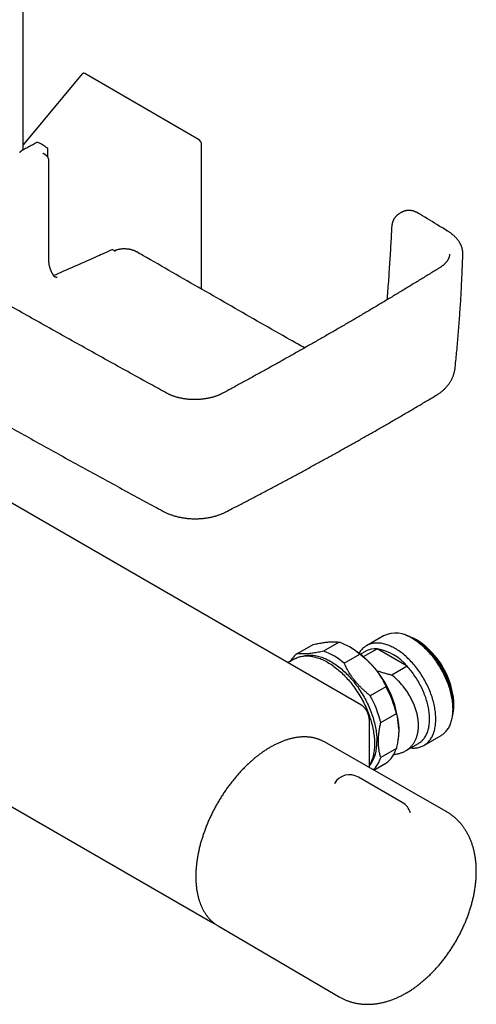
# Model space of a CAD drawing. Header units: millimetres. Extents: x 8 to 806, y 12 to 1720.
# Tile 2 of 131: x 701 to 804, y 82 to 304. Entities that reach past the tile are written whole.
import ezdxf

# ---------------------------------------------------------------- set-up
doc = ezdxf.new("R2010")
doc.units = ezdxf.units.MM

msp = doc.modelspace()

# ---------------------------------------------------------------- linework, layer by layer
at = {"color": 7, "linetype": 'Continuous', "lineweight": 30}
for p, q in [((701.33, 274.59), (701.33, 481.34)), ((714.72, 291.83), (701.33, 275.8)), ((741.03, 277), (715.29, 291.86)), ((706.51, 273.41), (705.9, 273.82)), ((705.9, 273.82), (705.9, 273.81)), ((706.95, 272.97), (706.97, 274.68)), ((741.71, 243.17), (741.71, 275.77)), ((707.19, 249.44), (707.2, 272.16)), ((787.9, 260.88), (787.89, 260.87)), ((721.92, 251.89), (721.91, 251.9)), ((722.19, 251.7), (721.92, 251.89)), ((727.04, 251.58), (727.04, 251.58)), ((797.79, 251.09), (797.79, 251.1)), ((795.55, 248), (795.54, 248)), ((708.51, 245.85), (708.51, 245.86)), ((708.61, 245.93), (708.6, 245.93)), ((708.61, 245.93), (708.64, 245.93)), ((777.75, 149.26), (641.99, 227.63)), ((733.8, 219.68), (733.79, 219.69)), ((746.47, 219.65), (746.46, 219.65)), ((607.95, 178.7), (743.72, 100.33)), ((782.89, 164.88), (779, 162.63)), ((763.39, 160.86), (766.92, 162.9)), ((772.8, 163.43), (769.27, 161.38)), ((790.09, 163.83), (789.39, 164.24)), ((790.45, 163.87), (790.31, 163.95)), ((773.99, 158.66), (777.53, 160.7)), ((775.87, 161.95), (775.17, 162.35)), ((778.79, 161.36), (777.68, 160.72)), ((778.37, 160.16), (781.4, 161.91)), ((788.18, 157.99), (781.4, 161.91)), ((762.72, 159.63), (761.25, 158.78)), ((788.18, 157.99), (784.75, 156.01)), ((783.41, 153.38), (779.87, 151.34)), ((777.75, 149.26), (777.75, 149.26)), ((798.58, 148.31), (798.58, 149.13)), ((798.79, 149.25), (798.79, 149.42)), ((782.24, 145.25), (785.77, 147.29)), ((779.7, 135.07), (779.7, 145.19)), ((786.3, 143.68), (786.3, 143.88)), ((792, 140.12), (795.88, 142.36)), ((769.48, 140.89), (769.31, 140.99)), ((797.03, 125.19), (769.48, 140.89)), ((787.85, 138.88), (790.79, 140.58)), ((785.77, 139.45), (782.24, 137.41)), ((780.68, 134.51), (783.41, 136.09)), ((771.77, 131.54), (771.77, 131.53)), ((787.1, 127.22), (777.2, 132.94)), ((745.3, 99.43), (745.48, 99.32)), ((745.48, 99.32), (772.86, 83.32))]:
    msp.add_line(p, q, dxfattribs=at)
at = {"color": 7, "linetype": 'Continuous', "lineweight": 30, "flags": 128}
for points in [[(785.5, 161.99), (785.23, 162.14), (784.96, 162.28), (784.69, 162.41), (784.43, 162.54), (784.16, 162.65), (783.9, 162.75), (783.64, 162.84), (783.38, 162.93), (783.12, 163), (782.86, 163.07), (782.6, 163.12), (782.35, 163.17), (782.1, 163.2), (781.85, 163.22), (781.61, 163.24), (781.37, 163.24), (781.13, 163.24), (780.9, 163.22), (780.67, 163.2), (780.44, 163.16), (780.22, 163.12), (780.01, 163.06), (779.79, 162.99), (779.59, 162.92), (779.38, 162.83), (779.19, 162.74), (779, 162.63), (778.81, 162.52), (778.63, 162.4), (778.45, 162.26), (778.29, 162.12), (778.12, 161.97), (777.97, 161.81), (777.82, 161.64), (777.67, 161.47), (777.53, 161.28), (777.4, 161.08), (777.34, 160.98)], [(795.88, 142.36), (795.88, 142.36), (796.07, 142.48), (796.25, 142.6), (796.43, 142.73), (796.6, 142.87), (796.76, 143.03), (796.91, 143.19), (797.06, 143.35), (797.21, 143.53), (797.35, 143.72), (797.48, 143.91), (797.6, 144.11), (797.72, 144.33), (797.83, 144.54), (797.93, 144.77), (798.02, 145), (798.11, 145.24), (798.19, 145.49), (798.26, 145.75), (798.33, 146.01), (798.39, 146.28), (798.44, 146.55), (798.48, 146.83), (798.51, 147.12), (798.54, 147.41), (798.56, 147.71), (798.57, 148.01), (798.58, 148.31), (798.57, 148.63), (798.56, 148.94), (798.54, 149.26), (798.51, 149.58), (798.48, 149.91), (798.44, 150.24), (798.39, 150.57), (798.33, 150.91), (798.26, 151.24), (798.19, 151.58), (798.11, 151.92), (798.02, 152.27), (797.93, 152.61), (797.83, 152.95), (797.72, 153.3), (797.6, 153.64), (797.48, 153.99), (797.35, 154.33), (797.21, 154.68), (797.06, 155.02), (796.91, 155.36), (796.76, 155.7), (796.6, 156.04), (796.43, 156.38), (796.25, 156.71), (796.07, 157.05), (795.88, 157.37), (795.69, 157.7), (795.5, 158.02), (795.29, 158.34), (795.09, 158.66), (794.87, 158.97), (794.66, 159.27), (794.44, 159.57), (794.21, 159.87), (793.98, 160.16), (793.75, 160.45), (793.51, 160.73), (793.27, 161), (793.03, 161.27), (792.78, 161.53), (792.53, 161.78), (792.28, 162.03), (792.02, 162.27), (791.76, 162.5), (791.5, 162.73), (791.24, 162.94), (790.98, 163.15), (790.72, 163.36), (790.45, 163.55), (790.19, 163.73), (789.92, 163.91), (789.65, 164.08), (789.38, 164.24)], [(798.47, 146.79), (798.52, 146.98), (798.58, 147.23), (798.64, 147.49), (798.68, 147.76), (798.72, 148.03), (798.75, 148.31), (798.77, 148.6), (798.78, 148.89), (798.79, 149.18), (798.79, 149.48), (798.78, 149.78), (798.76, 150.09), (798.73, 150.4), (798.7, 150.71), (798.66, 151.03), (798.61, 151.35), (798.56, 151.67), (798.49, 152), (798.42, 152.32), (798.34, 152.65), (798.26, 152.98), (798.16, 153.31), (798.06, 153.65), (797.95, 153.98), (797.84, 154.31), (797.72, 154.64), (797.59, 154.97), (797.45, 155.31), (797.31, 155.64), (797.16, 155.96), (797.01, 156.29), (796.85, 156.62), (796.68, 156.94), (796.51, 157.26), (796.33, 157.58), (796.14, 157.89), (795.95, 158.2), (795.76, 158.51), (795.56, 158.81), (795.35, 159.11), (795.14, 159.41), (794.93, 159.69), (794.71, 159.98), (794.49, 160.26), (794.26, 160.53), (794.04, 160.8), (793.8, 161.06), (793.57, 161.31), (793.33, 161.56), (793.08, 161.8), (792.84, 162.04), (792.59, 162.27), (792.34, 162.49), (792.09, 162.7), (791.84, 162.9), (791.59, 163.1), (791.33, 163.28), (791.08, 163.46), (790.82, 163.64), (790.56, 163.8), (790.3, 163.95)], [(762.72, 159.63), (762.92, 159.74), (763.13, 159.84), (763.35, 159.94), (763.57, 160.02), (763.8, 160.09), (764.03, 160.16), (764.26, 160.21), (764.5, 160.25), (764.75, 160.29), (764.99, 160.31), (765.25, 160.33), (765.5, 160.33), (765.76, 160.32), (766.02, 160.31), (766.29, 160.28), (766.56, 160.25), (766.83, 160.2), (767.1, 160.14), (767.38, 160.08), (767.66, 160), (767.93, 159.91), (768.22, 159.82), (768.5, 159.71), (768.78, 159.6), (769.07, 159.48), (769.35, 159.34), (769.64, 159.2), (769.93, 159.05), (770.22, 158.88), (770.5, 158.71), (770.79, 158.54), (771.08, 158.35), (771.36, 158.15), (771.65, 157.95), (771.93, 157.73), (772.21, 157.51), (772.5, 157.28), (772.77, 157.05), (773.05, 156.8), (773.33, 156.55), (773.6, 156.29), (773.87, 156.02), (774.14, 155.75), (774.41, 155.47), (774.67, 155.18), (774.93, 154.89), (775.18, 154.59), (775.44, 154.29), (775.68, 153.97), (775.93, 153.66), (776.17, 153.34), (776.4, 153.01), (776.63, 152.68), (776.86, 152.35), (777.08, 152.01), (777.3, 151.66), (777.51, 151.32), (777.72, 150.97), (777.92, 150.61), (778.11, 150.26), (778.3, 149.9), (778.48, 149.54), (778.66, 149.17), (778.83, 148.81), (778.99, 148.44), (779.15, 148.07), (779.3, 147.7), (779.45, 147.33), (779.59, 146.96), (779.72, 146.59), (779.84, 146.22), (779.96, 145.85), (780.07, 145.48), (780.17, 145.11), (780.27, 144.75), (780.35, 144.38), (780.44, 144.01), (780.51, 143.65), (780.57, 143.29), (780.63, 142.93), (780.68, 142.58), (780.72, 142.22), (780.76, 141.87), (780.79, 141.53), (780.81, 141.19), (780.82, 140.85), (780.82, 140.51), (780.82, 140.18), (780.81, 139.86), (780.79, 139.54), (780.76, 139.23), (780.72, 138.92), (780.68, 138.61), (780.63, 138.32), (780.57, 138.02), (780.51, 137.74), (780.44, 137.46), (780.35, 137.19), (780.27, 136.92), (780.17, 136.67), (780.07, 136.42), (779.96, 136.17), (779.84, 135.94), (779.72, 135.71), (779.7, 135.68)], [(764.57, 160.27), (764.68, 160.3), (764.91, 160.36), (765.14, 160.41), (765.38, 160.45), (765.63, 160.48), (765.87, 160.5), (766.12, 160.51), (766.38, 160.51), (766.64, 160.5), (766.9, 160.48), (767.16, 160.45), (767.43, 160.41), (767.7, 160.36), (767.97, 160.3), (768.25, 160.23), (768.52, 160.15), (768.8, 160.06), (769.08, 159.96), (769.36, 159.85), (769.64, 159.74), (769.93, 159.61), (770.21, 159.47), (770.49, 159.33), (770.78, 159.17), (771.06, 159.01), (771.35, 158.83), (771.63, 158.65), (771.92, 158.46), (772.2, 158.26), (772.48, 158.05), (772.76, 157.84), (773.04, 157.61), (773.32, 157.38), (773.6, 157.14), (773.87, 156.89), (774.15, 156.64), (774.41, 156.38), (774.68, 156.11), (774.95, 155.83), (775.21, 155.55), (775.47, 155.26), (775.72, 154.97), (775.97, 154.67), (776.22, 154.36), (776.46, 154.05), (776.7, 153.73), (776.94, 153.41), (777.17, 153.09), (777.39, 152.75), (777.61, 152.42), (777.83, 152.08), (778.04, 151.74), (778.25, 151.39), (778.45, 151.04), (778.64, 150.69), (778.83, 150.33), (779.01, 149.98), (779.19, 149.62), (779.36, 149.25), (779.52, 148.89), (779.68, 148.52), (779.83, 148.16), (779.98, 147.79), (780.12, 147.42), (780.25, 147.06), (780.37, 146.69), (780.49, 146.32), (780.6, 145.95), (780.7, 145.59), (780.8, 145.22), (780.88, 144.86), (780.97, 144.5), (781.04, 144.14), (781.1, 143.78), (781.16, 143.42), (781.21, 143.07), (781.25, 142.72), (781.29, 142.37), (781.32, 142.03), (781.34, 141.69), (781.35, 141.36), (781.35, 141.02)], [(788.99, 139.54), (789.14, 139.53), (789.38, 139.51), (789.62, 139.51), (789.86, 139.51), (790.09, 139.53), (790.32, 139.56), (790.55, 139.59), (790.77, 139.64), (790.98, 139.69), (791.2, 139.76), (791.4, 139.83), (791.61, 139.92), (791.8, 140.01), (792, 140.12), (792.18, 140.23), (792.36, 140.36), (792.54, 140.49), (792.71, 140.63), (792.87, 140.78), (793.03, 140.94), (793.18, 141.11), (793.32, 141.29), (793.46, 141.47), (793.59, 141.67), (793.71, 141.87), (793.83, 142.08), (793.94, 142.3), (794.04, 142.53), (794.13, 142.76), (794.22, 143), (794.3, 143.25), (794.37, 143.5), (794.44, 143.76), (794.5, 144.03), (794.55, 144.31), (794.59, 144.59), (794.63, 144.87), (794.65, 145.16), (794.67, 145.46), (794.68, 145.76), (794.69, 146.07), (794.68, 146.38), (794.67, 146.7), (794.65, 147.01), (794.63, 147.34), (794.59, 147.66), (794.55, 147.99), (794.5, 148.33), (794.44, 148.66), (794.37, 149), (794.3, 149.34), (794.22, 149.68), (794.13, 150.02), (794.04, 150.36), (793.94, 150.71), (793.83, 151.05), (793.71, 151.4), (793.59, 151.74), (793.46, 152.09), (793.32, 152.43), (793.18, 152.78), (793.03, 153.12), (792.87, 153.46), (792.71, 153.8), (792.54, 154.13), (792.36, 154.47), (792.18, 154.8), (792, 155.13), (791.8, 155.46), (791.61, 155.78), (791.4, 156.1), (791.2, 156.41), (790.98, 156.72), (790.77, 157.03), (790.55, 157.33), (790.32, 157.62), (790.09, 157.92), (789.86, 158.2), (789.62, 158.48), (789.38, 158.75), (789.14, 159.02), (788.89, 159.28), (788.64, 159.54), (788.39, 159.78), (788.13, 160.02), (787.87, 160.26), (787.62, 160.48), (787.35, 160.7), (787.09, 160.91), (786.83, 161.11), (786.56, 161.3), (786.3, 161.49), (786.03, 161.66), (785.76, 161.83), (785.5, 161.99)], [(790.79, 140.58), (790.92, 140.66), (791.1, 140.77), (791.27, 140.9), (791.43, 141.04), (791.59, 141.18), (791.74, 141.34), (791.89, 141.5), (792.03, 141.67), (792.16, 141.86), (792.28, 142.05), (792.4, 142.24), (792.51, 142.45), (792.61, 142.66), (792.71, 142.89), (792.8, 143.12), (792.88, 143.35), (792.96, 143.6), (793.02, 143.85), (793.08, 144.1), (793.13, 144.37), (793.18, 144.64), (793.21, 144.91), (793.24, 145.19), (793.26, 145.48), (793.27, 145.77), (793.27, 146.07), (793.27, 146.37), (793.26, 146.68), (793.24, 146.99), (793.21, 147.3), (793.18, 147.62), (793.13, 147.94), (793.08, 148.26), (793.02, 148.58), (792.96, 148.91), (792.88, 149.24), (792.8, 149.57), (792.71, 149.9), (792.61, 150.24), (792.51, 150.57), (792.4, 150.9), (792.28, 151.24), (792.16, 151.57), (792.03, 151.91), (791.89, 152.24), (791.74, 152.57), (791.59, 152.9), (791.43, 153.23), (791.27, 153.55), (791.1, 153.88), (790.92, 154.2), (790.74, 154.52), (790.55, 154.83), (790.36, 155.14), (790.16, 155.45), (789.96, 155.75), (789.75, 156.05), (789.54, 156.34), (789.32, 156.63), (789.1, 156.92), (788.88, 157.19), (788.65, 157.47), (788.42, 157.73), (788.18, 157.99)]]:
    msp.add_lwpolyline(points, dxfattribs=at)
at = {"color": 7, "linetype": 'Continuous', "lineweight": 30}
for centre, radius, start, end in [((704.67, 275.83), 0.5, 57.8383, 117.8138), ((706.47, 274.68), 0.5, 0, 57.2288), ((706.47, 274.68), 0.5, 359.1341, 0), ((797.16, 256.01), 0.35, 60.9241, 110.0882), ((785.58, 158.97), 6.5, 54.1788, 114.5107), ((785.69, 156.14), 9.07, 59.4211, 75.1534), ((767.91, 149.5), 14.76, 49.3549, 70.6505), ((780.16, 148.29), 18.44, 2.6006, 57.3994), ((780.68, 148.6), 18.13, 2.5902, 57.4098), ((766.74, 156.11), 5.81, 125.2405, 149.5508), ((764.38, 147.46), 14.76, 49.3549, 70.6505), ((763.69, 142.87), 22.63, 2.5615, 57.4331), ((780.97, 157.46), 4.47, 84.5088, 119.1807), ((779.65, 151.04), 11, 39.1593, 80.8461), ((757.71, 139.24), 25.25, 13.775, 28.6364), ((761.25, 141.28), 25.25, 13.775, 28.6364), ((772.68, 140.58), 8.69, 323.954, 2.9046), ((779.6, 141.28), 6.44, 306.301, 343.4976), ((775.75, 139.4), 6.79, 314.8729, 342.9277), ((775.2, 129.48), 4, 60.0027, 148.9838), ((785.1, 123.76), 4, 16.1389, 60.0027)]:
    msp.add_arc(centre, radius, start, end, dxfattribs=at)
for centre, major_axis, ratio, start_param, end_param in [((715.31, 290.97), (-0.485, 0.938), 0.554362, 5.570314, 6.512031), ((741, 276.15), (-0.461, 0.908), 0.597311, 4.008177, 5.541421)]:
    msp.add_ellipse(centre, major_axis=major_axis, ratio=ratio, start_param=start_param, end_param=end_param, dxfattribs=at)
for points, knots in [([(704.44, 276.27), (704.26, 276.18), (703.76, 275.91), (702.92, 275.46), (701.95, 274.93), (701.31, 274.58), (701.01, 274.41)], [0, 0, 0, 0, 0.15277, 0.442954, 0.733137, 1, 1, 1, 1]), ([(706.74, 275.11), (706.57, 275.22), (706.06, 275.54), (705.46, 275.92), (705.03, 276.19), (704.94, 276.25)], [0, 0, 0, 0, 0.290373, 0.841966, 1, 1, 1, 1]), ([(701.01, 274.41), (701, 274.41), (700.96, 274.38), (700.88, 274.34), (700.78, 274.26), (700.69, 274.18), (700.62, 274.11), (700.58, 274.07), (700.57, 274.06)], [0, 0, 0, 0, 0.032189, 0.250966, 0.470016, 0.687992, 0.903507, 1, 1, 1, 1]), ([(705.9, 273.82), (705.89, 273.82), (705.87, 273.83), (705.85, 273.85), (705.83, 273.87), (705.82, 273.88), (705.82, 273.89), (705.82, 273.89), (705.82, 273.89)], [0, 0, 0, 0, 0.127175, 0.345163, 0.561659, 0.776231, 0.990556, 1, 1, 1, 1]), ([(594.59, 272.91), (594.91, 272.71), (596.66, 271.63), (599.83, 269.68), (604.11, 267.06), (608.39, 264.45), (612.68, 261.84), (616.98, 259.24), (621.28, 256.65), (625.59, 254.06), (629.91, 251.49), (634.23, 248.91), (638.56, 246.35), (642.9, 243.79), (647.24, 241.24), (651.59, 238.69), (655.95, 236.16), (660.31, 233.63), (664.68, 231.1), (669.06, 228.59), (673.44, 226.08), (677.83, 223.57), (682.22, 221.08), (686.62, 218.59), (691.03, 216.11), (695.45, 213.63), (699.87, 211.17), (704.29, 208.71), (708.72, 206.25), (713.16, 203.81), (717.61, 201.37), (722.06, 198.94), (726.52, 196.51), (730.16, 194.54), (732.31, 193.38), (732.98, 193.02)], [0, 0, 0, 0, 0.00721, 0.038774, 0.070336, 0.101898, 0.133466, 0.165033, 0.196601, 0.228169, 0.259738, 0.291307, 0.322876, 0.354446, 0.386018, 0.41759, 0.449163, 0.480738, 0.512313, 0.543891, 0.575467, 0.607041, 0.638615, 0.670188, 0.701761, 0.733332, 0.764904, 0.796474, 0.828045, 0.859616, 0.891186, 0.922757, 0.954327, 0.985889, 1, 1, 1, 1]), ([(707.2, 272.16), (707.2, 272.16), (707.2, 272.19), (707.2, 272.26), (707.18, 272.36), (707.16, 272.47), (707.13, 272.57), (707.1, 272.67), (707.05, 272.77), (707.01, 272.87), (706.95, 272.96), (706.89, 273.05), (706.82, 273.14), (706.75, 273.22), (706.67, 273.3), (706.59, 273.36), (706.54, 273.4), (706.51, 273.41)], [0, 0, 0, 0, 0.000166, 0.071023, 0.143186, 0.214738, 0.287806, 0.360117, 0.431499, 0.503798, 0.576156, 0.647799, 0.720181, 0.793926, 0.867309, 0.941248, 1, 1, 1, 1]), ([(787.89, 260.88), (787.85, 260.87), (787.78, 260.85), (787.68, 260.82), (787.6, 260.8), (787.55, 260.78), (787.5, 260.76), (787.38, 260.72), (787.23, 260.66), (787.05, 260.58), (786.89, 260.5), (786.7, 260.4), (786.51, 260.29), (786.32, 260.16), (786.13, 260.02), (786, 259.91), (785.9, 259.82), (785.84, 259.77), (785.77, 259.7), (785.72, 259.65), (785.69, 259.63)], [0, 0, 0, 0, 0.046794, 0.088245, 0.117469, 0.138533, 0.159673, 0.181123, 0.282615, 0.344763, 0.416595, 0.492051, 0.58754, 0.67852, 0.759908, 0.863948, 0.884831, 0.914828, 0.955622, 1, 1, 1, 1]), ([(790.71, 260.32), (790.66, 260.35), (790.55, 260.41), (790.39, 260.49), (790.25, 260.57), (790.1, 260.63), (789.93, 260.7), (789.75, 260.77), (789.56, 260.83), (789.37, 260.88), (789.19, 260.91), (789.01, 260.94), (788.82, 260.96), (788.65, 260.97), (788.47, 260.97), (788.3, 260.95), (788.13, 260.93), (788, 260.91), (787.92, 260.89), (787.9, 260.88)], [0, 0, 0, 0, 0.0557329, 0.1191185, 0.1653534, 0.2096356, 0.2753965, 0.3411065, 0.4066607, 0.4719606, 0.5369027, 0.6013845, 0.6653116, 0.7286041, 0.7912033, 0.8530751, 0.9142128, 0.9746362, 1, 1, 1, 1]), ([(797.32, 256.32), (796.89, 256.58), (795.01, 257.72), (792.81, 259.05), (791.04, 260.12), (790.71, 260.32)], [0, 0, 0, 0, 0.197571, 0.850796, 1, 1, 1, 1]), ([(733.79, 219.69), (732.58, 220.36), (729.83, 221.87), (725.57, 224.22), (720.99, 226.76), (716.42, 229.3), (711.84, 231.85), (707.27, 234.4), (702.71, 236.96), (698.15, 239.53), (693.59, 242.1), (689.04, 244.68), (684.5, 247.26), (679.97, 249.84), (675.44, 252.43), (670.92, 255.02), (666.8, 257.39), (664.19, 258.9), (663.07, 259.54)], [0, 0, 0, 0, 0.050964, 0.114984, 0.179157, 0.243448, 0.307817, 0.372224, 0.43662, 0.501014, 0.565486, 0.629968, 0.694449, 0.758918, 0.823368, 0.887788, 0.95217, 1, 1, 1, 1]), ([(785.69, 259.62), (785.67, 259.6), (785.61, 259.55), (785.52, 259.44), (785.41, 259.31), (785.32, 259.17), (785.23, 259.02), (785.14, 258.87), (785.06, 258.71), (784.99, 258.54), (784.93, 258.36), (784.87, 258.18), (784.82, 257.99), (784.78, 257.8), (784.75, 257.6), (784.72, 257.39), (784.7, 257.22), (784.7, 257.12), (784.7, 257.08)], [0, 0, 0, 0, 0.03375, 0.096736, 0.160251, 0.224364, 0.289113, 0.354513, 0.420556, 0.487212, 0.554429, 0.622142, 0.690274, 0.758745, 0.827475, 0.896391, 0.96543, 1, 1, 1, 1]), ([(784.69, 257.08), (784.69, 256.95), (784.64, 256.11), (784.56, 254.56), (784.44, 252.42), (784.31, 250.27), (784.17, 248.12), (784.03, 245.97), (783.87, 243.81), (783.75, 242.07), (783.67, 241.05), (783.65, 240.75)], [0, 0, 0, 0, 0.024405, 0.155405, 0.28681, 0.41851, 0.550388, 0.682314, 0.813948, 0.945234, 1, 1, 1, 1]), ([(800.79, 251.04), (800.8, 251.09), (800.8, 251.22), (800.79, 251.41), (800.78, 251.63), (800.75, 251.84), (800.72, 252.05), (800.67, 252.26), (800.61, 252.47), (800.55, 252.67), (800.48, 252.88), (800.39, 253.08), (800.3, 253.29), (800.19, 253.49), (800.08, 253.69), (799.95, 253.89), (799.82, 254.09), (799.68, 254.28), (799.53, 254.47), (799.37, 254.66), (799.2, 254.84), (799.02, 255.02), (798.83, 255.2), (798.63, 255.38), (798.42, 255.55), (798.21, 255.72), (797.99, 255.88), (797.76, 256.04), (797.54, 256.18), (797.4, 256.28), (797.33, 256.32)], [0, 0, 0, 0, 0.027001, 0.062044, 0.097125, 0.132245, 0.167407, 0.20261, 0.237852, 0.273144, 0.308374, 0.343889, 0.379722, 0.415819, 0.45212, 0.488561, 0.525075, 0.561584, 0.598005, 0.634352, 0.671212, 0.708349, 0.745655, 0.783063, 0.820505, 0.857899, 0.895184, 0.932295, 0.969142, 1, 1, 1, 1]), ([(721.58, 252.13), (720.45, 251.63), (717.75, 250.41), (713.47, 248.51), (710.15, 247.06), (708.41, 246.3), (708.25, 246.23)], [0, 0, 0, 0, 0.255256, 0.609734, 0.964207, 1, 1, 1, 1]), ([(721.58, 252.13), (721.64, 252.09), (721.75, 252.01), (721.86, 251.94), (721.91, 251.9)], [0, 0, 0, 0, 0.558964, 1, 1, 1, 1]), ([(727.04, 251.59), (727.03, 251.59), (726.98, 251.62), (726.88, 251.67), (726.74, 251.74), (726.59, 251.81), (726.43, 251.87), (726.25, 251.94), (726.07, 252), (725.88, 252.05), (725.69, 252.1), (725.5, 252.14), (725.3, 252.17), (725.1, 252.2), (724.9, 252.23), (724.7, 252.24), (724.51, 252.25), (724.31, 252.26), (724.11, 252.26), (723.91, 252.25), (723.71, 252.24), (723.51, 252.22), (723.31, 252.19), (723.11, 252.16), (722.92, 252.12), (722.73, 252.08), (722.54, 252.03), (722.37, 251.97), (722.21, 251.92), (722.09, 251.87), (722.02, 251.85), (722, 251.84)], [0, 0, 0, 0, 0.005341, 0.04125, 0.070826, 0.101077, 0.138799, 0.176559, 0.214332, 0.252077, 0.289762, 0.327356, 0.36483, 0.402161, 0.43933, 0.476321, 0.513204, 0.549551, 0.586081, 0.622881, 0.659927, 0.697188, 0.734625, 0.772197, 0.809863, 0.84758, 0.885292, 0.923102, 0.954249, 0.986115, 1, 1, 1, 1]), ([(722.1, 251.78), (722.08, 251.78), (722.07, 251.79), (722.06, 251.8), (722.05, 251.8)], [0, 0, 0, 0, 0.750819, 1, 1, 1, 1]), ([(722.21, 251.72), (722.19, 251.73), (722.15, 251.76), (722.11, 251.77), (722.09, 251.78)], [0, 0, 0, 0, 0.677629, 1, 1, 1, 1]), ([(765, 229.9), (763.92, 230.51), (760.64, 232.37), (755.13, 235.51), (748.48, 239.3), (741.81, 243.12), (735.13, 246.94), (730.21, 249.76), (727.51, 251.31), (727.04, 251.58)], [0, 0, 0, 0, 0.0852855, 0.2598507, 0.435201, 0.6110656, 0.7871588, 0.9627707, 1, 1, 1, 1]), ([(708.51, 245.85), (708.51, 245.86), (708.46, 245.92), (708.38, 246.04), (708.27, 246.2), (708.16, 246.36), (708.06, 246.53), (707.97, 246.71), (707.87, 246.88), (707.79, 247.06), (707.7, 247.24), (707.63, 247.42), (707.56, 247.61), (707.49, 247.79), (707.43, 247.97), (707.38, 248.16), (707.33, 248.33), (707.29, 248.51), (707.26, 248.68), (707.23, 248.85), (707.21, 249.02), (707.2, 249.18), (707.19, 249.32), (707.19, 249.41), (707.19, 249.44)], [0, 0, 0, 0, 0.006767, 0.055295, 0.103506, 0.15132, 0.19886, 0.246598, 0.29477, 0.34329, 0.392061, 0.440983, 0.489946, 0.538804, 0.587448, 0.635775, 0.683692, 0.731118, 0.778081, 0.825944, 0.873695, 0.921474, 0.969252, 1, 1, 1, 1]), ([(797.8, 251.09), (797.79, 251.05), (797.79, 250.95), (797.77, 250.81), (797.74, 250.65), (797.71, 250.5), (797.66, 250.34), (797.6, 250.19), (797.54, 250.04), (797.46, 249.89), (797.38, 249.74), (797.29, 249.6), (797.19, 249.45), (797.08, 249.31), (796.96, 249.16), (796.83, 249.03), (796.7, 248.89), (796.55, 248.75), (796.4, 248.61), (796.24, 248.48), (796.07, 248.35), (795.9, 248.23), (795.72, 248.11), (795.61, 248.03), (795.55, 248)], [0, 0, 0, 0, 0.041692, 0.091155, 0.140386, 0.189272, 0.237681, 0.285408, 0.332304, 0.378986, 0.42541, 0.471523, 0.517268, 0.562605, 0.607562, 0.651818, 0.696316, 0.740971, 0.785693, 0.830368, 0.874875, 0.919183, 0.962568, 1, 1, 1, 1]), ([(799.06, 225.41), (799.06, 225.46), (799.14, 226.12), (799.26, 227.41), (799.44, 229.26), (799.61, 231.12), (799.77, 232.97), (799.92, 234.83), (800.06, 236.68), (800.19, 238.53), (800.31, 240.38), (800.42, 242.23), (800.51, 244.08), (800.6, 245.94), (800.68, 247.79), (800.75, 249.49), (800.78, 250.57), (800.79, 251.04)], [0, 0, 0, 0, 0.0058579, 0.0782386, 0.1506335, 0.2230449, 0.2954752, 0.3679281, 0.4403481, 0.5124535, 0.5845962, 0.6567649, 0.7289487, 0.8011365, 0.8733139, 0.9454693, 1, 1, 1, 1]), ([(795.54, 248), (795.36, 247.88), (794.46, 247.32), (792.84, 246.33), (790.68, 245.01), (788.52, 243.69), (786.35, 242.38), (784.17, 241.07), (781.99, 239.76), (779.79, 238.46), (777.59, 237.16), (775.39, 235.87), (773.18, 234.58), (770.96, 233.3), (768.73, 232.02), (766.49, 230.74), (764.25, 229.47), (762, 228.2), (759.75, 226.93), (757.49, 225.67), (755.22, 224.42), (752.94, 223.17), (750.66, 221.92), (748.5, 220.75), (747.1, 219.99), (746.47, 219.65)], [0, 0, 0, 0, 0.011887, 0.057033, 0.102324, 0.147632, 0.192904, 0.238176, 0.283447, 0.328719, 0.373991, 0.419263, 0.464536, 0.509809, 0.555083, 0.600354, 0.645626, 0.690898, 0.736171, 0.781443, 0.826715, 0.871988, 0.91726, 0.962533, 1, 1, 1, 1]), ([(708.6, 245.93), (708.59, 245.93), (708.57, 245.93), (708.53, 245.94), (708.47, 245.96), (708.43, 245.98), (708.42, 245.98), (708.42, 245.99)], [0, 0, 0, 0, 0.0833447, 0.3594981, 0.6724459, 0.9692581, 1, 1, 1, 1]), ([(708.64, 245.93), (708.72, 245.93), (708.84, 245.92), (708.98, 245.9), (709.05, 245.89), (709.07, 245.89), (709.07, 245.89)], [0, 0, 0, 0, 0.496377, 0.854741, 0.985397, 1, 1, 1, 1]), ([(794.79, 219.21), (794.86, 219.25), (795.02, 219.35), (795.27, 219.51), (795.53, 219.69), (795.79, 219.88), (796.04, 220.08), (796.29, 220.28), (796.52, 220.49), (796.74, 220.71), (796.95, 220.92), (797.15, 221.15), (797.34, 221.37), (797.52, 221.6), (797.7, 221.84), (797.86, 222.08), (798.01, 222.32), (798.15, 222.57), (798.29, 222.82), (798.41, 223.07), (798.52, 223.33), (798.63, 223.58), (798.72, 223.84), (798.8, 224.11), (798.87, 224.37), (798.94, 224.63), (798.99, 224.9), (799.03, 225.16), (799.05, 225.33), (799.06, 225.41)], [0, 0, 0, 0, 0.030365, 0.071493, 0.112724, 0.153888, 0.194839, 0.23544, 0.275563, 0.314699, 0.353528, 0.392039, 0.430223, 0.468078, 0.505606, 0.542813, 0.579706, 0.616297, 0.6526, 0.688627, 0.724396, 0.759921, 0.795221, 0.83031, 0.865208, 0.899929, 0.934492, 0.968912, 1, 1, 1, 1]), ([(746.46, 219.65), (746.45, 219.64), (746.36, 219.59), (746.2, 219.51), (745.97, 219.4), (745.74, 219.29), (745.5, 219.19), (745.26, 219.1), (745.03, 219.01), (744.78, 218.93), (744.53, 218.85), (744.27, 218.77), (744, 218.7), (743.73, 218.63), (743.45, 218.57), (743.17, 218.51), (742.89, 218.46), (742.61, 218.41), (742.32, 218.37), (742.03, 218.33), (741.73, 218.3), (741.44, 218.27), (741.14, 218.25), (740.84, 218.24), (740.54, 218.23), (740.24, 218.22), (739.94, 218.22), (739.65, 218.23), (739.35, 218.24), (739.05, 218.26), (738.76, 218.28), (738.46, 218.31), (738.17, 218.35), (737.88, 218.39), (737.59, 218.43), (737.3, 218.48), (737.02, 218.54), (736.74, 218.6), (736.47, 218.66), (736.2, 218.73), (735.94, 218.81), (735.68, 218.89), (735.42, 218.97), (735.17, 219.06), (734.93, 219.15), (734.69, 219.25), (734.46, 219.35), (734.23, 219.46), (734.01, 219.57), (733.87, 219.64), (733.8, 219.68)], [0, 0, 0, 0, 0.004538, 0.025837, 0.047289, 0.068826, 0.090368, 0.11182, 0.130956, 0.151227, 0.172208, 0.193346, 0.214588, 0.235874, 0.257138, 0.27831, 0.299328, 0.320667, 0.341945, 0.363203, 0.38446, 0.405734, 0.427043, 0.448407, 0.469753, 0.491063, 0.512294, 0.533485, 0.554671, 0.575883, 0.597153, 0.618513, 0.639815, 0.661024, 0.682331, 0.703688, 0.725039, 0.746324, 0.76749, 0.788493, 0.809395, 0.830599, 0.851884, 0.873195, 0.89446, 0.915618, 0.936616, 0.957417, 0.978482, 1, 1, 1, 1]), ([(747.25, 192.88), (747.71, 193.12), (748.94, 193.75), (750.93, 194.78), (753.22, 195.97), (755.5, 197.17), (757.78, 198.37), (760.04, 199.58), (762.3, 200.79), (764.56, 202.01), (766.8, 203.23), (769.04, 204.45), (771.27, 205.68), (773.5, 206.92), (775.71, 208.16), (777.92, 209.4), (780.12, 210.65), (782.32, 211.91), (784.51, 213.17), (786.69, 214.43), (788.87, 215.7), (791.04, 216.98), (793.01, 218.15), (794.26, 218.89), (794.79, 219.21)], [0, 0, 0, 0, 0.028142, 0.075045, 0.12195, 0.168854, 0.215755, 0.26265, 0.309537, 0.356413, 0.403277, 0.450124, 0.496954, 0.543769, 0.590565, 0.637379, 0.684212, 0.731061, 0.777925, 0.8248, 0.871684, 0.918575, 0.965471, 1, 1, 1, 1]), ([(732.98, 193.02), (733.02, 192.99), (733.17, 192.91), (733.41, 192.79), (733.71, 192.65), (734.02, 192.51), (734.33, 192.39), (734.64, 192.27), (734.96, 192.16), (735.27, 192.05), (735.6, 191.95), (735.93, 191.86), (736.26, 191.78), (736.59, 191.7), (736.93, 191.63), (737.26, 191.56), (737.6, 191.51), (737.94, 191.46), (738.29, 191.41), (738.63, 191.38), (738.97, 191.35), (739.32, 191.33), (739.66, 191.31), (740.01, 191.3), (740.35, 191.3), (740.69, 191.31), (741.03, 191.32), (741.37, 191.34), (741.72, 191.36), (742.06, 191.39), (742.4, 191.43), (742.74, 191.48), (743.08, 191.53), (743.42, 191.59), (743.76, 191.66), (744.1, 191.73), (744.43, 191.82), (744.76, 191.91), (745.09, 192), (745.42, 192.11), (745.73, 192.22), (746.04, 192.33), (746.35, 192.46), (746.66, 192.59), (746.95, 192.73), (747.14, 192.82), (747.23, 192.87)], [0, 0, 0, 0, 0.011183, 0.034664, 0.058165, 0.081601, 0.104915, 0.128061, 0.150979, 0.173839, 0.197029, 0.220186, 0.243304, 0.266377, 0.289401, 0.312374, 0.335296, 0.35817, 0.380996, 0.403779, 0.426521, 0.449229, 0.471906, 0.494559, 0.517256, 0.53971, 0.562173, 0.584718, 0.607351, 0.630075, 0.652894, 0.675809, 0.698823, 0.721937, 0.745151, 0.768463, 0.791871, 0.81537, 0.838951, 0.862568, 0.885029, 0.90827, 0.931698, 0.955294, 0.979029, 1, 1, 1, 1]), ([(766.92, 162.9), (767.12, 162.94), (767.53, 163.03), (768.11, 163.14), (768.68, 163.24), (769.23, 163.33), (769.76, 163.4), (770.23, 163.46), (770.65, 163.49), (771.01, 163.51), (771.35, 163.52), (771.68, 163.53), (771.99, 163.52), (772.28, 163.5), (772.55, 163.47), (772.72, 163.44), (772.8, 163.43)], [0, 0, 0, 0, 0.078998, 0.158027, 0.237014, 0.317551, 0.398137, 0.478668, 0.542981, 0.607349, 0.67172, 0.736038, 0.802001, 0.868009, 0.934026, 1, 1, 1, 1]), ([(769.27, 161.38), (769.06, 161.34), (768.66, 161.26), (768.08, 161.14), (767.5, 161.04), (766.95, 160.95), (766.42, 160.88), (765.95, 160.83), (765.54, 160.79), (765.18, 160.77), (764.83, 160.76), (764.51, 160.76), (764.2, 160.77), (763.91, 160.79), (763.63, 160.82), (763.47, 160.85), (763.39, 160.86)], [0, 0, 0, 0, 0.078998, 0.158027, 0.237014, 0.317551, 0.398137, 0.478668, 0.542981, 0.607349, 0.67172, 0.736038, 0.802001, 0.868009, 0.934026, 1, 1, 1, 1]), ([(777.53, 160.7), (777.73, 160.54), (778.13, 160.22), (778.72, 159.72), (779.29, 159.2), (779.84, 158.66), (780.37, 158.09), (780.84, 157.55), (781.25, 157.03), (781.62, 156.54), (781.96, 156.04), (782.29, 155.52), (782.6, 155), (782.89, 154.47), (783.16, 153.93), (783.33, 153.56), (783.41, 153.38)], [0, 0, 0, 0, 0.078998, 0.158027, 0.237014, 0.317551, 0.398137, 0.478668, 0.542981, 0.607349, 0.67172, 0.736038, 0.802001, 0.868009, 0.934026, 1, 1, 1, 1]), ([(779.87, 151.34), (779.67, 151.5), (779.27, 151.82), (778.68, 152.31), (778.11, 152.84), (777.56, 153.38), (777.03, 153.95), (776.56, 154.49), (776.15, 155.01), (775.78, 155.5), (775.44, 156), (775.11, 156.51), (774.81, 157.04), (774.51, 157.57), (774.24, 158.11), (774.07, 158.48), (773.99, 158.66)], [0, 0, 0, 0, 0.078998, 0.158027, 0.237014, 0.317551, 0.398137, 0.478668, 0.542981, 0.607349, 0.67172, 0.736038, 0.802001, 0.868009, 0.934026, 1, 1, 1, 1]), ([(781.35, 156.99), (781.36, 156.98), (781.64, 156.89), (782.21, 156.72), (783.04, 156.47), (783.89, 156.24), (784.47, 156.09), (784.75, 156.01)], [0, 0, 0, 0, 0.0101882, 0.2564261, 0.5042663, 0.7521425, 1, 1, 1, 1]), ([(785.17, 138.07), (785.17, 138.07), (785.3, 138.08), (785.55, 138.11), (785.92, 138.17), (786.28, 138.25), (786.64, 138.35), (786.99, 138.47), (787.32, 138.61), (787.65, 138.77), (787.96, 138.94), (788.25, 139.13), (788.52, 139.33), (788.78, 139.55), (789.03, 139.79), (789.26, 140.04), (789.48, 140.32), (789.68, 140.61), (789.87, 140.91), (790.04, 141.22), (790.18, 141.53), (790.32, 141.87), (790.43, 142.21), (790.53, 142.57), (790.62, 142.95), (790.68, 143.33), (790.73, 143.73), (790.76, 144.12), (790.78, 144.52), (790.77, 144.92), (790.75, 145.34), (790.71, 145.76), (790.66, 146.19), (790.58, 146.63), (790.49, 147.07), (790.39, 147.5), (790.27, 147.94), (790.13, 148.37), (789.97, 148.81), (789.8, 149.25), (789.62, 149.69), (789.41, 150.14), (789.19, 150.57), (788.96, 151), (788.72, 151.42), (788.46, 151.84), (788.19, 152.26), (787.91, 152.67), (787.6, 153.08), (787.29, 153.48), (786.96, 153.87), (786.62, 154.25), (786.27, 154.63), (785.91, 154.99), (785.53, 155.34), (785.15, 155.69), (784.88, 155.9), (784.75, 156.01)], [0, 0, 0, 0, 0.000145, 0.018834, 0.037523, 0.056345, 0.075167, 0.094414, 0.113661, 0.133056, 0.152451, 0.170805, 0.189159, 0.207643, 0.226128, 0.245027, 0.263926, 0.282969, 0.302013, 0.320089, 0.338165, 0.356368, 0.374572, 0.393179, 0.411786, 0.430533, 0.449281, 0.467186, 0.485091, 0.503121, 0.521151, 0.539576, 0.558, 0.576561, 0.595122, 0.612988, 0.630854, 0.648843, 0.666832, 0.68521, 0.703587, 0.722097, 0.740607, 0.758568, 0.776529, 0.794613, 0.812697, 0.831166, 0.849635, 0.868235, 0.886835, 0.90554, 0.924253, 0.942958, 0.961969, 0.980989, 1, 1, 1, 1]), ([(779.7, 145.19), (779.7, 145.24), (779.7, 145.37), (779.69, 145.57), (779.68, 145.78), (779.66, 145.96), (779.64, 146.16), (779.6, 146.37), (779.56, 146.59), (779.51, 146.8), (779.45, 147.01), (779.38, 147.22), (779.3, 147.41), (779.22, 147.61), (779.13, 147.79), (779.03, 147.97), (778.93, 148.14), (778.81, 148.3), (778.7, 148.45), (778.57, 148.6), (778.44, 148.73), (778.31, 148.86), (778.16, 148.98), (778.02, 149.09), (777.88, 149.18), (777.79, 149.23), (777.75, 149.26)], [0, 0, 0, 0, 0.028804, 0.077432, 0.113156, 0.148515, 0.184672, 0.230193, 0.275701, 0.321152, 0.366497, 0.41169, 0.456679, 0.501416, 0.545855, 0.589958, 0.633696, 0.67705, 0.720012, 0.762588, 0.804793, 0.846656, 0.888214, 0.929442, 0.970243, 1, 1, 1, 1]), ([(785.77, 147.29), (785.8, 147.19), (785.87, 146.97), (785.96, 146.64), (786.03, 146.3), (786.1, 145.95), (786.16, 145.59), (786.21, 145.23), (786.25, 144.85), (786.28, 144.45), (786.3, 144.02), (786.3, 143.56), (786.29, 143.09), (786.27, 142.61), (786.22, 142.12), (786.17, 141.62), (786.09, 141.11), (786.01, 140.58), (785.9, 140.03), (785.81, 139.64), (785.77, 139.45)], [0, 0, 0, 0, 0.049508, 0.099015, 0.148661, 0.198306, 0.248433, 0.29856, 0.348877, 0.399195, 0.457036, 0.514877, 0.573047, 0.631216, 0.690366, 0.749516, 0.808972, 0.868429, 0.934175, 1, 1, 1, 1]), ([(782.24, 137.41), (782.19, 137.55), (782.11, 137.84), (782, 138.27), (781.91, 138.69), (781.84, 139.1), (781.79, 139.53), (781.74, 139.96), (781.72, 140.42), (781.7, 140.88), (781.71, 141.35), (781.72, 141.81), (781.75, 142.25), (781.79, 142.66), (781.84, 143.08), (781.9, 143.51), (781.97, 143.94), (782.05, 144.37), (782.14, 144.81), (782.2, 145.1), (782.24, 145.25)], [0, 0, 0, 0, 0.065747, 0.131571, 0.189431, 0.247355, 0.305486, 0.363692, 0.422753, 0.481899, 0.541308, 0.600805, 0.65024, 0.699723, 0.749348, 0.799018, 0.849168, 0.899358, 0.949662, 1, 1, 1, 1]), ([(769.31, 140.99), (769.29, 141), (769.19, 141.05), (769.01, 141.15), (768.75, 141.27), (768.48, 141.38), (768.21, 141.48), (767.94, 141.58), (767.66, 141.67), (767.37, 141.74), (767.09, 141.81), (766.79, 141.87), (766.5, 141.92), (766.2, 141.96), (765.9, 142), (765.59, 142.02), (765.28, 142.03), (764.97, 142.04), (764.65, 142.04), (764.33, 142.02), (764.01, 142), (763.69, 141.97), (763.36, 141.93), (763.03, 141.88), (762.7, 141.82), (762.36, 141.75), (762.03, 141.67), (761.69, 141.59), (761.35, 141.49), (761.01, 141.39), (760.66, 141.27), (760.32, 141.15), (759.97, 141.02), (759.63, 140.88), (759.28, 140.73), (758.93, 140.57), (758.59, 140.41), (758.24, 140.23), (757.89, 140.05), (757.57, 139.88), (757.36, 139.76), (757.27, 139.71)], [0, 0, 0, 0, 0.004298, 0.030306, 0.056317, 0.082336, 0.108365, 0.134408, 0.160469, 0.186551, 0.212656, 0.238787, 0.264945, 0.291131, 0.317347, 0.343592, 0.369867, 0.396172, 0.422505, 0.448866, 0.475253, 0.501666, 0.528102, 0.554559, 0.581037, 0.607532, 0.634045, 0.660572, 0.687111, 0.713663, 0.740224, 0.766793, 0.793369, 0.819951, 0.846538, 0.873128, 0.89972, 0.926315, 0.95291, 0.979506, 1, 1, 1, 1]), ([(757.27, 139.71), (757.21, 139.67), (757.03, 139.57), (756.74, 139.39), (756.39, 139.17), (756.05, 138.95), (755.7, 138.72), (755.35, 138.47), (755.01, 138.23), (754.67, 137.97), (754.32, 137.71), (753.98, 137.44), (753.64, 137.16), (753.3, 136.87), (752.97, 136.58), (752.63, 136.28), (752.3, 135.98), (751.97, 135.67), (751.65, 135.35), (751.32, 135.02), (751, 134.69), (750.68, 134.36), (750.36, 134.02), (750.05, 133.67), (749.74, 133.31), (749.43, 132.95), (749.12, 132.59), (748.82, 132.22), (748.53, 131.85), (748.23, 131.47), (747.94, 131.08), (747.66, 130.7), (747.38, 130.3), (747.1, 129.91), (746.83, 129.5), (746.56, 129.1), (746.29, 128.69), (746.03, 128.28), (745.78, 127.86), (745.53, 127.44), (745.28, 127.02), (745.04, 126.6), (744.81, 126.17), (744.58, 125.74), (744.35, 125.31), (744.13, 124.88), (743.92, 124.44), (743.71, 124), (743.51, 123.56), (743.31, 123.12), (743.12, 122.68), (742.94, 122.24), (742.76, 121.79), (742.58, 121.35), (742.42, 120.9), (742.26, 120.46), (742.1, 120.01), (741.96, 119.56), (741.81, 119.12), (741.68, 118.67), (741.55, 118.23), (741.43, 117.78), (741.31, 117.34), (741.2, 116.9), (741.1, 116.46), (741.01, 116.02), (740.92, 115.58), (740.84, 115.14), (740.76, 114.71), (740.7, 114.28), (740.63, 113.85), (740.58, 113.42), (740.53, 113), (740.49, 112.58), (740.46, 112.16), (740.44, 111.74), (740.42, 111.33), (740.41, 110.92), (740.4, 110.52), (740.41, 110.12), (740.42, 109.72), (740.43, 109.33), (740.46, 108.94), (740.49, 108.56), (740.53, 108.18), (740.57, 107.8), (740.63, 107.43), (740.69, 107.07), (740.76, 106.71), (740.83, 106.36), (740.91, 106.01), (741, 105.67), (741.09, 105.33), (741.2, 105.01), (741.31, 104.68), (741.42, 104.37), (741.55, 104.06), (741.68, 103.75), (741.81, 103.46), (741.95, 103.17), (742.1, 102.88), (742.26, 102.61), (742.42, 102.34), (742.59, 102.08), (742.77, 101.83), (742.95, 101.58), (743.13, 101.34), (743.33, 101.11), (743.53, 100.89), (743.73, 100.68), (743.94, 100.47), (744.16, 100.28), (744.38, 100.09), (744.61, 99.91), (744.84, 99.73), (745.07, 99.58), (745.22, 99.48), (745.29, 99.43)], [0, 0, 0, 0, 0.004626, 0.013396, 0.022166, 0.030935, 0.039704, 0.048472, 0.057239, 0.066005, 0.074771, 0.083535, 0.092299, 0.101061, 0.109823, 0.118583, 0.127343, 0.136102, 0.14486, 0.153617, 0.162373, 0.171128, 0.179883, 0.188636, 0.197389, 0.206142, 0.214893, 0.223644, 0.232395, 0.241145, 0.249895, 0.258644, 0.267392, 0.276141, 0.284889, 0.293637, 0.302384, 0.311132, 0.319879, 0.328626, 0.337373, 0.34612, 0.354868, 0.363615, 0.372362, 0.38111, 0.389858, 0.398606, 0.407354, 0.416103, 0.424852, 0.433601, 0.442351, 0.451102, 0.459853, 0.468604, 0.477357, 0.48611, 0.494863, 0.503618, 0.512373, 0.521129, 0.529886, 0.538644, 0.547403, 0.556163, 0.564923, 0.573685, 0.582448, 0.591212, 0.599977, 0.608743, 0.61751, 0.626278, 0.635046, 0.643816, 0.652587, 0.661359, 0.670131, 0.678904, 0.687677, 0.696451, 0.705225, 0.713999, 0.722772, 0.731545, 0.740318, 0.749089, 0.757859, 0.766626, 0.775392, 0.784155, 0.792914, 0.80167, 0.810421, 0.819168, 0.827909, 0.836643, 0.845372, 0.854092, 0.862805, 0.87151, 0.880205, 0.888892, 0.897568, 0.906235, 0.914892, 0.923539, 0.932176, 0.940803, 0.949422, 0.958031, 0.966633, 0.975229, 0.983818, 0.992402, 1, 1, 1, 1]), ([(788, 84.19), (788.07, 84.23), (788.27, 84.34), (788.6, 84.54), (788.98, 84.78), (789.35, 85.02), (789.73, 85.28), (790.1, 85.54), (790.47, 85.81), (790.83, 86.09), (791.19, 86.38), (791.55, 86.67), (791.91, 86.97), (792.26, 87.28), (792.61, 87.59), (792.96, 87.91), (793.3, 88.24), (793.64, 88.57), (793.97, 88.91), (794.3, 89.25), (794.63, 89.6), (794.95, 89.96), (795.27, 90.32), (795.58, 90.68), (795.89, 91.05), (796.19, 91.43), (796.49, 91.81), (796.79, 92.2), (797.08, 92.59), (797.36, 92.98), (797.64, 93.38), (797.92, 93.78), (798.19, 94.19), (798.45, 94.6), (798.71, 95.02), (798.97, 95.43), (799.22, 95.85), (799.46, 96.28), (799.7, 96.71), (799.93, 97.14), (800.16, 97.57), (800.38, 98.01), (800.59, 98.45), (800.8, 98.89), (801, 99.33), (801.2, 99.77), (801.39, 100.22), (801.57, 100.67), (801.75, 101.12), (801.92, 101.57), (802.09, 102.03), (802.24, 102.48), (802.39, 102.94), (802.54, 103.39), (802.67, 103.85), (802.8, 104.31), (802.93, 104.77), (803.04, 105.23), (803.15, 105.69), (803.25, 106.15), (803.35, 106.61), (803.43, 107.07), (803.51, 107.52), (803.58, 107.98), (803.64, 108.44), (803.7, 108.9), (803.74, 109.35), (803.78, 109.81), (803.81, 110.26), (803.83, 110.71), (803.85, 111.16), (803.85, 111.61), (803.85, 112.05), (803.84, 112.49), (803.82, 112.93), (803.79, 113.37), (803.75, 113.8), (803.7, 114.23), (803.64, 114.65), (803.58, 115.07), (803.51, 115.48), (803.42, 115.89), (803.33, 116.3), (803.23, 116.7), (803.12, 117.09), (803.01, 117.48), (802.88, 117.86), (802.75, 118.23), (802.61, 118.6), (802.46, 118.96), (802.3, 119.32), (802.13, 119.66), (801.96, 120), (801.78, 120.34), (801.59, 120.66), (801.4, 120.98), (801.2, 121.29), (800.99, 121.59), (800.77, 121.88), (800.55, 122.17), (800.32, 122.45), (800.08, 122.72), (799.84, 122.98), (799.59, 123.23), (799.34, 123.48), (799.08, 123.72), (798.82, 123.94), (798.55, 124.16), (798.27, 124.38), (797.99, 124.58), (797.7, 124.78), (797.41, 124.96), (797.18, 125.1), (797.06, 125.17), (797.03, 125.18)], [0, 0, 0, 0, 0.005187, 0.014526, 0.023863, 0.033203, 0.042543, 0.05188, 0.061213, 0.07054, 0.079861, 0.089173, 0.098477, 0.107772, 0.117057, 0.126332, 0.135597, 0.144851, 0.154095, 0.163329, 0.172553, 0.181768, 0.190973, 0.20017, 0.209358, 0.218539, 0.227712, 0.236879, 0.24604, 0.255195, 0.264345, 0.273491, 0.282634, 0.291774, 0.300911, 0.310047, 0.319182, 0.328317, 0.337452, 0.346589, 0.355727, 0.364867, 0.37401, 0.383157, 0.392309, 0.401465, 0.410627, 0.419796, 0.428971, 0.438154, 0.447345, 0.456545, 0.465755, 0.474974, 0.484204, 0.493444, 0.502696, 0.511959, 0.521233, 0.53052, 0.539819, 0.549129, 0.558451, 0.567785, 0.577129, 0.586484, 0.595848, 0.60522, 0.614599, 0.623984, 0.633372, 0.64276, 0.652147, 0.661529, 0.670904, 0.680267, 0.689615, 0.698945, 0.708252, 0.717534, 0.726784, 0.736001, 0.745179, 0.754316, 0.763407, 0.77245, 0.781442, 0.790381, 0.799265, 0.808092, 0.816862, 0.825574, 0.834228, 0.842825, 0.851366, 0.859851, 0.868282, 0.876662, 0.884991, 0.893273, 0.901509, 0.909703, 0.917858, 0.925975, 0.934059, 0.942112, 0.950137, 0.958137, 0.966116, 0.974077, 0.982023, 0.989958, 0.997884, 1, 1, 1, 1]), ([(743.71, 100.33), (743.8, 100.28), (743.97, 100.18), (744.23, 100.05), (744.47, 99.94), (744.63, 99.87), (744.7, 99.84)], [0, 0, 0, 0, 0.261386, 0.526868, 0.792534, 1, 1, 1, 1]), ([(772.86, 83.32), (772.95, 83.27), (773.14, 83.16), (773.43, 83), (773.74, 82.85), (774.06, 82.7), (774.37, 82.57), (774.7, 82.44), (775.02, 82.32), (775.35, 82.22), (775.69, 82.12), (776.03, 82.02), (776.37, 81.94), (776.71, 81.87), (777.06, 81.81), (777.41, 81.75), (777.77, 81.71), (778.12, 81.68), (778.48, 81.65), (778.85, 81.64), (779.21, 81.63), (779.58, 81.63), (779.95, 81.65), (780.33, 81.67), (780.7, 81.7), (781.08, 81.75), (781.46, 81.8), (781.84, 81.86), (782.23, 81.93), (782.61, 82.02), (783, 82.11), (783.39, 82.21), (783.77, 82.33), (784.16, 82.45), (784.55, 82.58), (784.94, 82.72), (785.33, 82.88), (785.72, 83.04), (786.11, 83.21), (786.5, 83.39), (786.89, 83.58), (787.28, 83.78), (787.65, 83.98), (787.89, 84.12), (788, 84.19)], [0, 0, 0, 0, 0.019643, 0.041857, 0.06407, 0.086291, 0.10853, 0.130794, 0.153095, 0.17544, 0.197838, 0.220299, 0.242832, 0.265445, 0.288147, 0.310945, 0.333849, 0.356866, 0.380003, 0.403267, 0.426665, 0.450203, 0.473885, 0.497716, 0.521699, 0.545837, 0.570132, 0.594583, 0.619189, 0.643949, 0.668859, 0.693915, 0.719111, 0.744439, 0.769894, 0.795464, 0.821142, 0.846918, 0.87278, 0.898718, 0.924722, 0.950782, 0.976888, 1, 1, 1, 1])]:
    msp.add_open_spline(points, degree=3, knots=knots, dxfattribs=at)

doc.saveas('drawing.dxf')
